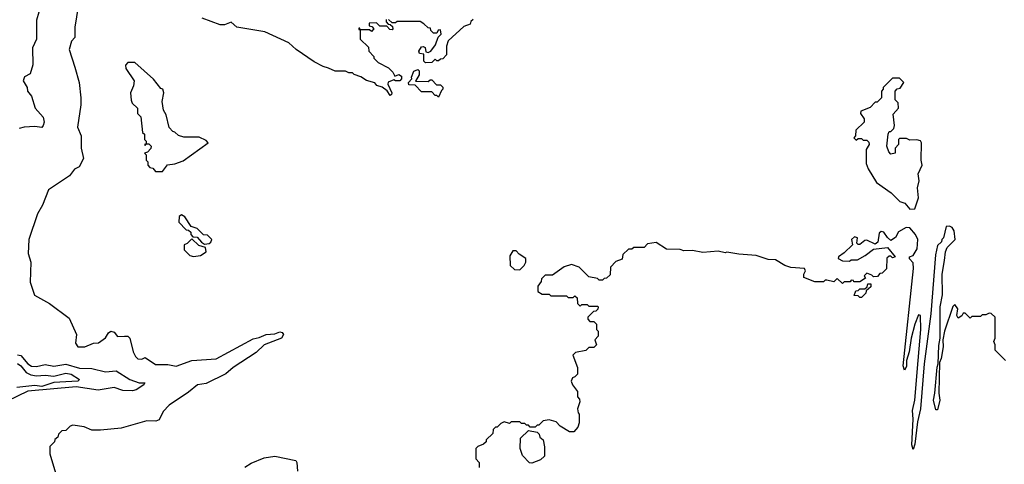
# Model space of a CAD drawing. Extents: x 2386423 to 2568864, y 578392 to 761999.
# Tile 6 of 256: x 2460908 to 2466612, y 606404 to 608978. Entities that reach past the tile are written whole.
import ezdxf

# ---------------------------------------------------------------- set-up
doc = ezdxf.new("R2010")
doc.units = 0

msp = doc.modelspace()

# ---------------------------------------------------------------- linework, layer by layer
at = {"layer": '0CON05XD'}
for points in [[(2461031.4, 609068.6), (2461005.8, 608975.8), (2461005.8, 608865), (2460982.5, 608815), (2460983, 608717), (2460967.5, 608665), (2460935, 608647.5), (2460927.5, 608625), (2460950, 608585), (2460953.3, 608565), (2460976.7, 608535), (2460996.4, 608466.4), (2461044.4, 608414.4), (2461048.6, 608385), (2461044, 608366), (2461035, 608353.8), (2460995, 608360), (2460933.8, 608356.2), (2460905, 608347.5)], [(2461246.4, 609053.6), (2461226.1, 608933.9), (2461226.2, 608875), (2461206.9, 608853.1), (2461194.3, 608805), (2461226.2, 608703.8), (2461252, 608615), (2461261.2, 608525), (2461261.2, 608485), (2461242, 608355), (2461264, 608305), (2461263.8, 608235), (2461276.4, 608173.6), (2461253, 608127), (2461225, 608112.5), (2461196.4, 608073.6), (2461075, 607992.5), (2461040, 607905), (2461010, 607855), (2460960, 607705), (2460957.5, 607625), (2460972.5, 607575), (2460968.3, 607458.3), (2460993.6, 607383.6), (2461080, 607335), (2461195, 607250), (2461236.4, 607156.4), (2461231.2, 607105), (2461244.3, 607084.3), (2461285, 607084.2), (2461335, 607106.2), (2461365, 607107.5), (2461404.2, 607135.8), (2461421.2, 607165), (2461435, 607174), (2461455, 607170), (2461475, 607143.3), (2461515, 607146.7), (2461535, 607146.2), (2461546, 607135), (2461564.3, 607055), (2461577.7, 607027.7), (2461592.5, 607015), (2461615, 607013.3), (2461635, 607022.5), (2461695, 606981.2), (2461765, 606981.4), (2461815, 606971.9), (2461905.4, 607004.6), (2462045, 607013.8), (2462259.8, 607130.2), (2462295, 607137.5), (2462335, 607155.5), (2462385, 607160), (2462415, 607171.4), (2462427.8, 607167.8), (2462435.6, 607155), (2462425, 607134.4), (2462324.7, 607095.3), (2462278.4, 607051.6), (2462144.3, 606965), (2462102.9, 606927.1), (2461987.8, 606872.2), (2461937.5, 606865), (2461885, 606822.5), (2461773.6, 606746.4), (2461739.3, 606710.7), (2461715, 606662.5), (2461697, 606653), (2461645, 606656.7), (2461495, 606613.3), (2461375, 606602.5), (2461325, 606602.5), (2461281.7, 606621.7), (2461215, 606630), (2461200, 606625), (2461175, 606600), (2461151.7, 606598.3), (2461131.7, 606578.3), (2461128.3, 606561.7), (2461111.7, 606548.3), (2461110, 606535), (2461083, 606507), (2461082.5, 606465), (2461121.2, 606335)], [(2463031.7, 608978.3), (2463030, 608965), (2463041.7, 608951.7), (2463055, 608950), (2463068.3, 608938.3), (2463070, 608925), (2463065, 608920), (2463051.7, 608921.7), (2463035, 608940), (2462995, 608940), (2462975, 608960), (2462931.7, 608958.3), (2462931.7, 608941.7), (2462948.3, 608938.3), (2462960, 608925), (2462945, 608910), (2462935, 608920), (2462880, 608920), (2462878.3, 608928.3), (2462871.7, 608928.3), (2462871.7, 608921.7), (2462880, 608920), (2462880, 608865), (2462928.3, 608818.3), (2462930, 608795), (2462960, 608765), (2462960, 608755), (2462985, 608730), (2463045, 608700), (2463070, 608675), (2463081.7, 608651.7), (2463105, 608660), (2463120.7, 608650.7), (2463120, 608635), (2463110, 608625), (2463085, 608623.3), (2463075, 608630), (2463043, 608617), (2463040, 608605), (2463063.3, 608555), (2463062.5, 608545), (2463055, 608540), (2463035.9, 608565.9), (2463007.1, 608587.1), (2462977.7, 608597.7), (2462965, 608612.5), (2462916.7, 608626.7), (2462885, 608647.5), (2462845, 608660), (2462835, 608670), (2462815, 608670), (2462795, 608680), (2462735, 608680), (2462697, 608697), (2462665, 608706.2), (2462613.3, 608735), (2462510, 608805), (2462467.5, 608845), (2462327.3, 608907.3), (2462165.5, 608935.5), (2462133, 608963), (2462095, 608948), (2462068.8, 608948.8), (2461965, 608987.5)], [(2463535, 608980), (2463521.7, 608968.3), (2463518.3, 608951.7), (2463481.7, 608938.3), (2463390, 608855), (2463380, 608825), (2463380, 608775), (2463358.3, 608751.7), (2463345, 608750), (2463335, 608740), (2463325, 608740), (2463315, 608750), (2463295, 608730), (2463258.3, 608728.3), (2463248.3, 608738.3), (2463248.3, 608778.3), (2463225, 608782.5), (2463220, 608795), (2463235, 608820), (2463245, 608822.5), (2463257, 608817), (2463261.7, 608791.7), (2463275, 608787.5), (2463290, 608795), (2463317, 608833), (2463332.5, 608877.5), (2463350, 608895), (2463345, 608920), (2463331.7, 608918.3), (2463325, 608900), (2463305, 608900), (2463290, 608915), (2463288.3, 608928.3), (2463275, 608930), (2463250, 608955), (2463227, 608967), (2463095, 608967.5), (2463085, 608960), (2463065, 608960), (2463045, 608980)], [(2461735, 608100), (2461763, 608137), (2461807, 608143), (2461855, 608160), (2462000, 608265), (2461988.3, 608278.3), (2461947, 608297), (2461858.3, 608298.3), (2461828.3, 608308.3), (2461807, 608327), (2461795, 608330), (2461773, 608353), (2461757, 608427), (2461740, 608455), (2461732.5, 608505), (2461742.5, 608555), (2461736.7, 608576.7), (2461725, 608580), (2461683, 608633), (2461575, 608730), (2461535, 608730), (2461520, 608715), (2461522.5, 608695), (2461570, 608625), (2461567.5, 608595), (2461550, 608555), (2461553, 608513), (2461560, 608495), (2461590, 608465), (2461590, 608435), (2461610, 608415), (2461620, 608325), (2461630, 608315), (2461630, 608285), (2461640, 608275), (2461640, 608260), (2461630, 608255), (2461635, 608250), (2461640, 608260), (2461655, 608260), (2461670, 608245), (2461668.3, 608231.7), (2461648.3, 608211.7), (2461630, 608205), (2461640, 608195), (2461640, 608165), (2461650, 608155), (2461650, 608135), (2461661.7, 608121.7), (2461678.3, 608118.3), (2461695, 608100), (2461735, 608100)], [(2463335, 608530), (2463325, 608540), (2463315, 608540), (2463295, 608560), (2463235, 608560), (2463198.3, 608598.3), (2463161.7, 608601.7), (2463160, 608615), (2463180, 608635), (2463177.5, 608645), (2463190.7, 608679.3), (2463215, 608690), (2463221.7, 608681.7), (2463221.7, 608658.3), (2463201.7, 608621.7), (2463275, 608620), (2463285, 608630), (2463295, 608630), (2463321.7, 608601.7), (2463345, 608600), (2463358.3, 608588.3), (2463360, 608575), (2463351.7, 608568.3), (2463335, 608530)], [(2466065, 607881.2), (2466095, 607882.5), (2466116.1, 607946.1), (2466110, 608005), (2466120, 608045), (2466112.5, 608085), (2466136, 608135), (2466130, 608165), (2466132.5, 608265), (2466126.1, 608276.1), (2466105, 608282.5), (2466065, 608280), (2466045, 608290), (2466005, 608290), (2466000, 608285), (2466000, 608255), (2465980, 608235), (2465980, 608205), (2465955, 608200), (2465943, 608213), (2465932.5, 608245), (2465940, 608315), (2465945, 608330), (2465955, 608330), (2465971.7, 608348.3), (2465976.7, 608365), (2465968.3, 608431.7), (2466000, 608465), (2465997, 608497), (2465980, 608515), (2465980, 608565), (2465991.7, 608578.3), (2466008.3, 608581.7), (2466030, 608615), (2466005, 608640), (2465965, 608640), (2465910, 608585), (2465910, 608575), (2465900, 608565), (2465900, 608525), (2465888.3, 608511.7), (2465875, 608500), (2465865, 608500), (2465835, 608470), (2465781.7, 608448.3), (2465780, 608435), (2465800, 608405), (2465800, 608385), (2465751.7, 608338.3), (2465750, 608305), (2465740, 608295), (2465755, 608280), (2465765, 608290), (2465785, 608290), (2465795, 608280), (2465815, 608280), (2465828.3, 608268.3), (2465830, 608255), (2465812.5, 608227.5), (2465812.5, 608145), (2465823.9, 608113.9), (2465872.5, 608035), (2465956, 607976), (2466006.7, 607925), (2466036.2, 607916.2), (2466065, 607881.2)], [(2461978.3, 607678.3), (2462005, 607682.5), (2462015, 607690), (2462020, 607705), (2461995, 607730), (2461973, 607733), (2461935, 607770), (2461901.7, 607781.7), (2461865, 607837.5), (2461845, 607847.5), (2461830.7, 607839.3), (2461830, 607805), (2461871.7, 607761.7), (2461885, 607760), (2461898.3, 607748.3), (2461900, 607735), (2461911.7, 607721.7), (2461935, 607720), (2461960, 607690), (2461978.3, 607678.3)], [(2466620, 607005), (2466560, 607065), (2466560, 607095), (2466552.5, 607115), (2466560, 607135), (2466560, 607255), (2466537, 607277), (2466525, 607280), (2466505, 607270), (2466485, 607270), (2466475, 607260), (2466425, 607260), (2466415, 607250), (2466385, 607280), (2466375, 607280), (2466366.7, 607263.3), (2466345, 607250), (2466337.5, 607265), (2466342.5, 607305), (2466325, 607330), (2466315, 607317.5), (2466266.2, 607175), (2466256, 607125), (2466257.5, 607085), (2466246.1, 607016.1), (2466236.4, 606993.6), (2466232.5, 606815), (2466238.9, 606775), (2466225, 606720), (2466215, 606720), (2466202.5, 606775), (2466210.8, 606815), (2466222.7, 606967.3), (2466230, 606985), (2466232.3, 607092.3), (2466240, 607135), (2466240, 607315), (2466254, 607385), (2466253.3, 607505), (2466266.4, 607583.6), (2466272.5, 607635), (2466281.7, 607658.3), (2466327.5, 607705), (2466322.5, 607755), (2466310, 607775), (2466295, 607782.5), (2466275, 607780), (2466260, 607715), (2466250, 607705), (2466248.3, 607691.7), (2466225, 607670), (2466214.1, 607615.9), (2466187.1, 607275), (2466148.1, 606985), (2466126.4, 606725), (2466110, 606650), (2466095, 606520), (2466085, 606490), (2466077, 606517), (2466084, 606665), (2466080.6, 606715), (2466094, 606775), (2466114.1, 607005.9), (2466128.8, 607185), (2466126.7, 607265), (2466115, 607270), (2466093.3, 607215), (2466073.3, 607135), (2466061.2, 607055), (2466046.7, 607005), (2466045, 606970), (2466035, 606950), (2466026.7, 606975), (2466087.3, 607537.3), (2466085, 607570), (2466063, 607593), (2466062.5, 607605), (2466085, 607612.5), (2466108.2, 607651.8), (2466110.5, 607705), (2466098.9, 607735), (2466065, 607772.9), (2466044.3, 607775.7), (2466000, 607750), (2465983, 607717), (2465955, 607700), (2465935, 607716.7), (2465915, 607747.5), (2465898.3, 607751.7), (2465887, 607743), (2465879.7, 607690.3), (2465865, 607678.8), (2465815, 607701.2), (2465805, 607700), (2465775, 607676.7), (2465765, 607677.5), (2465757.5, 607685), (2465762.5, 607715), (2465745, 607721.2), (2465726.2, 607705), (2465733.3, 607675), (2465685, 607628.8), (2465652.5, 607605), (2465650, 607595), (2465675, 607582.5), (2465715, 607580), (2465725, 607587.5), (2465761.7, 607588.3), (2465807, 607613), (2465855, 607650), (2465935, 607660), (2465980, 607605), (2465965, 607600), (2465955, 607610), (2465945, 607610), (2465931.7, 607598.3), (2465930, 607535), (2465905, 607510), (2465891.7, 607508.3), (2465878.3, 607491.7), (2465855, 607490), (2465845, 607500), (2465815, 607510), (2465800, 607495), (2465808.3, 607481.7), (2465775, 607460), (2465740, 607460), (2465738.3, 607468.3), (2465725, 607470), (2465720, 607460), (2465685, 607460), (2465675, 607450), (2465645, 607480), (2465625, 607460), (2465585, 607470), (2465575, 607470), (2465565, 607460), (2465515, 607460), (2465450, 607485), (2465450, 607505), (2465460, 607525), (2465455, 607537.5), (2465375, 607542.5), (2465340, 607555), (2465287, 607587), (2465245, 607590), (2465175, 607612.5), (2465075, 607620), (2465005, 607632.5), (2464995, 607627.5), (2464955, 607637.5), (2464865, 607630), (2464805, 607642.5), (2464755, 607640), (2464735, 607647.5), (2464655, 607650), (2464595, 607687.5), (2464545, 607680), (2464525, 607660), (2464465, 607660), (2464455, 607650), (2464435, 607650), (2464401.7, 607618.3), (2464398.3, 607591.7), (2464361.7, 607578.3), (2464330, 607545), (2464328.3, 607501.7), (2464308.3, 607481.7), (2464295, 607480), (2464285, 607470), (2464265, 607470), (2464255, 607480), (2464205, 607490), (2464150, 607545), (2464105, 607560), (2464063, 607547), (2463995, 607500), (2463951.7, 607498.3), (2463931.7, 607478.3), (2463928.3, 607461.7)], [(2461915, 607607.5), (2461955, 607613.3), (2461987.5, 607635), (2461985, 607660), (2461945, 607670), (2461905, 607710), (2461878.3, 607681.7), (2461860, 607675), (2461860, 607645), (2461893, 607613), (2461915, 607607.5)], [(2463805, 607530), (2463830, 607555), (2463840, 607575), (2463840, 607595), (2463800.7, 607620.7), (2463785, 607640), (2463765, 607640), (2463748.3, 607611.7), (2463750, 607555), (2463775, 607532.5), (2463805, 607530)], [(2463928.3, 607461.7), (2463910, 607435), (2463910, 607405), (2463935, 607390), (2463975, 607390), (2463985, 607380), (2464075, 607380), (2464085, 607370), (2464115, 607370), (2464125, 607380), (2464138.3, 607368.3), (2464140, 607335), (2464155, 607320), (2464165, 607330), (2464195, 607330), (2464205, 607320), (2464255, 607320), (2464260, 607315), (2464258.3, 607301.7), (2464245, 607290), (2464231.7, 607288.3), (2464200, 607255), (2464200, 607245), (2464211.7, 607231.7), (2464235, 607230), (2464250, 607215), (2464250, 607185), (2464260, 607175), (2464260, 607145), (2464240, 607125), (2464250, 607095), (2464235, 607080), (2464205, 607080), (2464187, 607063), (2464128.3, 607051.7), (2464112.5, 607035), (2464140, 606965), (2464140, 606925), (2464125, 606910), (2464110, 606905), (2464102.5, 606885), (2464110, 606865), (2464140, 606825), (2464140, 606795), (2464151.7, 606781.7), (2464152.5, 606765), (2464140, 606725), (2464143, 606703), (2464150, 606695), (2464150, 606645), (2464141.7, 606618.3), (2464118.3, 606591.7), (2464093, 606593), (2464040, 606625), (2464015, 606650), (2463975, 606662.5), (2463940, 606655), (2463915, 606630), (2463905, 606630), (2463895, 606620), (2463865, 606620), (2463855, 606630), (2463845, 606630), (2463835, 606640), (2463815, 606640), (2463805, 606650), (2463755, 606650), (2463745, 606640), (2463715, 606650), (2463695, 606640), (2463675, 606620), (2463665, 606620), (2463650, 606605), (2463648.3, 606581.7), (2463610, 606545), (2463610, 606535), (2463595, 606520), (2463563, 606507), (2463550, 606495), (2463550, 606435), (2463570, 606415), (2463570, 606385)], [(2465785, 607370), (2465775, 607370), (2465765, 607380), (2465741.7, 607381.7), (2465751.7, 607408.3), (2465765, 607410), (2465775, 607420), (2465805, 607420), (2465818.3, 607431.7), (2465821.7, 607448.3), (2465838.3, 607448.3), (2465838.3, 607431.7), (2465811.7, 607408.3), (2465810, 607395), (2465785, 607370)], [(2460895, 607037.7), (2460915, 607033.4), (2460955, 606985.4), (2460975, 606973.1), (2461005, 606970), (2461055, 606981.6), (2461105, 606972.5), (2461175, 606983.7), (2461255, 606961.6), (2461325, 606959.7), (2461405, 606939.1), (2461466.1, 606946.1), (2461545, 606895.5), (2461600, 606875), (2461632.5, 606875), (2461626.2, 606865), (2461583.3, 606835), (2461561.5, 606828.5), (2461505, 606831.9), (2461455, 606849.2), (2461362.5, 606832.5), (2461235, 606853.4), (2460955, 606827), (2460835, 606769.8)], [(2460895, 606988.4), (2460915, 606973.5), (2460945, 606934.7), (2460972.7, 606922.7), (2461005, 606915.7), (2461055, 606920.4), (2461105, 606915.3), (2461175, 606931.1), (2461205.2, 606925.2), (2461254.2, 606895), (2461245.2, 606884.8), (2461105, 606878.3), (2461035, 606855.1), (2460995, 606860.4), (2460891.9, 606848.1)], [(2463875, 606410), (2463861.7, 606411.7), (2463820, 606455), (2463807.5, 606495), (2463810, 606555), (2463855, 606600), (2463905, 606590), (2463918.3, 606578.3), (2463921.7, 606561.7), (2463940, 606545), (2463947.5, 606505), (2463948.3, 606451.7), (2463925, 606430), (2463875, 606410)], [(2462212.2, 606387.8), (2462248.6, 606411.4), (2462325, 606441.1), (2462385, 606450.3), (2462507.1, 606427.1), (2462513.8, 606413.8), (2462516.7, 606365)]]:
    msp.add_lwpolyline(points, dxfattribs=at)

doc.saveas('drawing.dxf')
